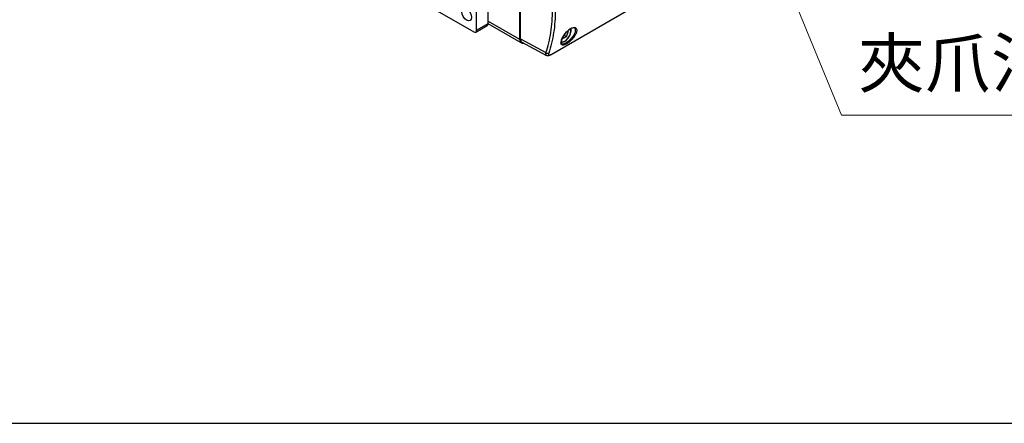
# Model space of a CAD drawing. Header units: inches. Extents: x 0 to 5766, y -2164 to 1330.
# Tile 21 of 210: x 1633 to 1876, y 360 to 460. Entities that reach past the tile are written whole.
import ezdxf

# ---------------------------------------------------------------- set-up
doc = ezdxf.new("R2010")
doc.units = ezdxf.units.IN
doc.header["$MEASUREMENT"] = 0
for name, color, linetype, lineweight in [('AM_5', 3, 'Continuous', 15), ('可見 (ISO)', 7, 'Continuous', 25), ('窄部可見 (ISO)', 7, 'Continuous', 25)]:
    doc.layers.add(name, color=color, linetype=linetype, lineweight=lineweight)
doc.styles.get("Standard").update_dxf_attribs({"font": 'arial.ttf'})

# ---------------------------------------------------------------- blocks, each defined once
blk = doc.blocks.new('*S422')
at = {"layer": 'AM_5'}
for p, q in [((1842.37, 409.37), (1822.26, 458.47)), ((1916.57, 409.37), (1842.37, 409.37))]:
    blk.add_line(p, q, dxfattribs=at)
at = {"layer": 'AM_5', "linetype": 'Continuous'}
blk.add_trace([(1824.12, 459.23), (1820.41, 457.72), (1817.72, 469.58)], dxfattribs=at)
at = {"layer": 'AM_5', "color": 2, "insert": (1846.54, 414.9), "char_height": 12, "attachment_point": 7}
blk.add_mtext('{\\fPMingLiU|b0|i0|c136|p18;夾爪法蘭}', dxfattribs=at)

msp = doc.modelspace()

# ---------------------------------------------------------------- linework, layer by layer
msp.add_line((1139.383, 360.298), (1939.424, 360.298))
at = {"layer": '可見 (ISO)'}
for p, q in [((1748.896, 458.875), (1748.896, 481.736)), ((1746.068, 457.242), (1746.068, 480.103)), ((1756.698, 478.212), (1756.698, 455.024)), ((1756.874, 455.126), (1756.874, 478.314)), ((1804.869, 474.553), (1764.357, 451.163)), ((1726.976, 467.448), (1745.361, 456.833)), ((1765.397, 459.483), (1765.398, 459.483)), ((1745.861, 456.784), (1748.689, 458.417)), ((1757.112, 454.108), (1748.896, 458.851)), ((1768.529, 457.063), (1768.529, 457.063)), ((1768.542, 457.045), (1768.705, 456.813)), ((1769.359, 457.682), (1769.359, 457.682)), ((1767.453, 455.254), (1767.32, 455.443)), ((1768.288, 455.737), (1767.453, 455.254)), ((1767.704, 456.075), (1768.288, 455.737)), ((1768.288, 455.737), (1768.705, 456.813)), ((1768.432, 456.971), (1768.432, 456.971)), ((1768.452, 456.959), (1768.705, 456.813)), ((1757.252, 454.316), (1763.346, 451.039)), ((1764.574, 454.043), (1764.574, 454.043))]:
    msp.add_line(p, q, dxfattribs=at)
msp.add_ellipse((1743.593, 461.12), major_axis=(-0.85, 1.472), ratio=0.5773503, dxfattribs=at)
for centre, major_axis, ratio, start_param, end_param in [((1745.361, 457.65), (0.5, -0.866), 0.5773503, 5.4977871, 7.0685835), ((1748.189, 459.283), (0.5, -0.866), 0.5773503, 0, 0.7853982), ((1758.112, 455.84), (-1, -1.732), 0.5773503, 5.4977871, 6.805838), ((1758.112, 455.841), (0.875, 1.516), 0.5771744, 2.3563468, 3.1590406)]:
    msp.add_ellipse(centre, major_axis=major_axis, ratio=ratio, start_param=start_param, end_param=end_param, dxfattribs=at)
for points, knots in [([(1768.66, 457.151), (1768.47, 456.985), (1768.28, 456.794), (1768.019, 456.492), (1767.935, 456.388), (1767.814, 456.228), (1767.774, 456.174), (1767.72, 456.098), (1767.706, 456.078), (1767.649, 455.995), (1767.607, 455.933), (1767.447, 455.682), (1767.341, 455.493), (1767.149, 455.094), (1767.069, 454.883), (1766.971, 454.518), (1766.952, 454.356), (1766.965, 454.121), (1766.994, 454.043), (1767.045, 453.978), (1767.062, 453.963), (1767.084, 453.95)], [0, 0, 0, 0, 0.08013009, 0.08013009, 0.11997644, 0.11997644, 0.14050862, 0.14050862, 0.14820295, 0.14820295, 0.17130614, 0.17130614, 0.24115702, 0.24115702, 0.32601269, 0.32601269, 0.41010386, 0.41010386, 0.49046568, 0.49046568, 0.52713931, 0.52713931, 0.52713931, 0.52713931]), ([(1766.958, 454.328), (1766.991, 454.323), (1767.025, 454.319), (1767.214, 454.31), (1767.376, 454.338), (1767.714, 454.458), (1767.89, 454.554), (1768.232, 454.806), (1768.398, 454.962), (1768.703, 455.315), (1768.842, 455.512), (1769.08, 455.929), (1769.179, 456.148), (1769.327, 456.588), (1769.376, 456.808), (1769.418, 457.23), (1769.411, 457.431), (1769.372, 457.624), (1769.37, 457.635), (1769.367, 457.647)], [3.0988819, 3.0988819, 3.0988819, 3.0988819, 3.1673159, 3.1673159, 3.4738589, 3.4738589, 3.8003514, 3.8003514, 4.1296967, 4.1296967, 4.4575042, 4.4575042, 4.7846278, 4.7846278, 5.112502, 5.112502, 5.4418902, 5.4418902, 5.4631618, 5.4631618, 5.4631618, 5.4631618]), ([(1770.275, 457.797), (1770.229, 457.822), (1770.17, 457.84), (1769.97, 457.858), (1769.794, 457.829), (1769.441, 457.692), (1769.268, 457.6), (1768.949, 457.388), (1768.803, 457.276), (1768.66, 457.151)], [0, 0, 0, 0, 0.05342441, 0.05342441, 0.14656763, 0.14656763, 0.22118128, 0.22118128, 0.28144231, 0.28144231, 0.28144231, 0.28144231]), ([(1764.357, 451.163), (1764.222, 451.085), (1764.089, 451.025), (1763.878, 450.969), (1763.801, 450.957), (1763.661, 450.953), (1763.599, 450.957), (1763.472, 450.984), (1763.407, 451.006), (1763.346, 451.039)], [0, 0, 0, 0, 0.05343962, 0.05343962, 0.08334515, 0.08334515, 0.10697224, 0.10697224, 0.13166317, 0.13166317, 0.13166317, 0.13166317])]:
    msp.add_open_spline(points, degree=3, knots=knots, dxfattribs=at)
msp.add_open_spline([(1767.084, 453.95), (1767.084, 453.95), (1767.084, 453.95), (1767.084, 453.949)], degree=3, dxfattribs=at)
at = {"layer": '窄部可見 (ISO)'}
for p, q in [((1764.44, 451.266), (1804.857, 474.601)), ((1748.896, 459.528), (1756.698, 455.024)), ((1746.068, 457.242), (1748.896, 458.875)), ((1765.383, 459.279), (1765.383, 459.279)), ((1756.874, 455.126), (1756.698, 455.024)), ((1756.874, 455.126), (1763.186, 451.731))]:
    msp.add_line(p, q, dxfattribs=at)
for centre, major_axis, ratio, start_param, end_param in [((1767.87, 456.33), (-1.062, -1.84), 0.5773503, 0.1394849, 2.6211891), ((1768.529, 457.302), (0.131, -0.151), 0.3156442, 0, 0.4877535), ((1768.79, 454.467), (0.126, -0.155), 0.2915469, 0.3897671, 2.2486364), ((1763.534, 451.939), (0.473, -0.162), 0.7249162, 4.1626335, 5.7168389), ((1764.107, 451.596), (0.25, -0.433), 0.5773503, 0, 0.4403731)]:
    msp.add_ellipse(centre, major_axis=major_axis, ratio=ratio, start_param=start_param, end_param=end_param, dxfattribs=at)
for points, knots in [([(1763.186, 451.731), (1763.718, 453.283), (1764.121, 454.953), (1764.659, 458.492), (1764.795, 460.36), (1764.795, 464.248), (1764.659, 466.267), (1764.121, 470.406), (1763.718, 472.526), (1763.186, 474.67)], [2.82594328, 2.82594328, 2.82594328, 2.82594328, 2.98376797, 2.98376797, 3.14159265, 3.14159265, 3.29941734, 3.29941734, 3.45724203, 3.45724203, 3.45724203, 3.45724203]), ([(1763.87, 474.811), (1764.407, 472.643), (1764.814, 470.499), (1765.086, 468.407), (1765.359, 466.314), (1765.495, 464.273), (1765.495, 462.308), (1765.495, 460.343), (1765.359, 458.454), (1765.086, 456.665), (1764.814, 454.876), (1764.407, 453.187), (1763.87, 451.618)], [2.82594328, 2.82594328, 2.82594328, 2.82594328, 2.98376797, 2.98376797, 2.98376797, 3.14159265, 3.14159265, 3.14159265, 3.29941734, 3.29941734, 3.29941734, 3.45724203, 3.45724203, 3.45724203, 3.45724203]), ([(1768.924, 454.337), (1768.792, 454.229), (1768.657, 454.129), (1768.397, 453.953), (1768.27, 453.877), (1768.024, 453.748), (1767.906, 453.696), (1767.688, 453.621), (1767.585, 453.596), (1767.4, 453.576), (1767.318, 453.58), (1767.173, 453.615), (1767.111, 453.647), (1766.96, 453.779), (1766.904, 453.92), (1766.885, 454.283), (1766.921, 454.508), (1767.04, 454.882), (1767.091, 455.015), (1767.213, 455.289), (1767.283, 455.429), (1767.443, 455.713), (1767.533, 455.86), (1767.727, 456.147), (1767.831, 456.288), (1768.054, 456.566), (1768.172, 456.702), (1768.414, 456.956), (1768.539, 457.076), (1768.667, 457.188)], [0.007999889, 0.007999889, 0.007999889, 0.007999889, 0.0085382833, 0.0085382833, 0.0090766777, 0.0090766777, 0.009615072, 0.009615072, 0.0101534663, 0.0101534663, 0.0106918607, 0.0106918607, 0.011230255, 0.011230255, 0.0123070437, 0.0123070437, 0.0133838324, 0.0133838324, 0.0139222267, 0.0139222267, 0.014460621, 0.014460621, 0.0149990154, 0.0149990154, 0.0155374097, 0.0155374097, 0.016075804, 0.016075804, 0.0166141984, 0.0166141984, 0.0166141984, 0.0166141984]), ([(1768.667, 457.188), (1768.796, 457.3), (1768.924, 457.401), (1769.182, 457.581), (1769.311, 457.659), (1769.559, 457.786), (1769.678, 457.835), (1769.906, 457.906), (1770.015, 457.927), (1770.312, 457.945), (1770.477, 457.897), (1770.652, 457.748), (1770.699, 457.684), (1770.767, 457.535), (1770.788, 457.449), (1770.805, 457.258), (1770.8, 457.152), (1770.765, 456.928), (1770.736, 456.809), (1770.609, 456.431), (1770.477, 456.163), (1770.218, 455.747), (1770.122, 455.61), (1769.916, 455.337), (1769.803, 455.199), (1769.566, 454.934), (1769.443, 454.807), (1769.189, 454.563), (1769.056, 454.445), (1768.924, 454.337)], [0.0166141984, 0.0166141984, 0.0166141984, 0.0166141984, 0.0171522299, 0.0171522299, 0.0176902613, 0.0176902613, 0.0182282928, 0.0182282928, 0.0187663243, 0.0187663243, 0.0198423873, 0.0198423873, 0.0203804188, 0.0203804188, 0.0209184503, 0.0209184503, 0.0214564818, 0.0214564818, 0.0219945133, 0.0219945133, 0.0230705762, 0.0230705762, 0.0236086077, 0.0236086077, 0.0241466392, 0.0241466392, 0.0246846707, 0.0246846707, 0.0252227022, 0.0252227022, 0.0252227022, 0.0252227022]), ([(1768.746, 454.593), (1768.857, 454.681), (1768.968, 454.777), (1769.183, 454.976), (1769.287, 455.079), (1769.489, 455.292), (1769.588, 455.404), (1769.772, 455.626), (1769.858, 455.738), (1770.017, 455.963), (1770.091, 456.077), (1770.222, 456.299), (1770.279, 456.408), (1770.377, 456.621), (1770.418, 456.726), (1770.481, 456.925), (1770.504, 457.019), (1770.529, 457.198), (1770.532, 457.283), (1770.519, 457.436), (1770.503, 457.505), (1770.452, 457.627), (1770.417, 457.681), (1770.344, 457.753), (1770.311, 457.777), (1770.275, 457.797)], [0.0084918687, 0.0084918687, 0.0084918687, 0.0084918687, 0.0089360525, 0.0089360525, 0.0093802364, 0.0093802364, 0.0098244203, 0.0098244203, 0.0102686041, 0.0102686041, 0.010712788, 0.010712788, 0.0111569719, 0.0111569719, 0.0116011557, 0.0116011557, 0.0120453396, 0.0120453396, 0.0124895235, 0.0124895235, 0.0129337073, 0.0129337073, 0.0133778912, 0.0133778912, 0.0136681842, 0.0136681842, 0.0136681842, 0.0136681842]), ([(1767.084, 453.949), (1767.105, 453.936), (1767.129, 453.926), (1767.154, 453.917), (1767.208, 453.898), (1767.269, 453.889), (1767.339, 453.89), (1767.408, 453.891), (1767.486, 453.903), (1767.57, 453.924), (1767.654, 453.946), (1767.743, 453.978), (1767.839, 454.019), (1767.935, 454.061), (1768.037, 454.113), (1768.141, 454.173)], [0.0056845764, 0.0056845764, 0.0056845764, 0.0056845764, 0.0058904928, 0.0058904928, 0.0058904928, 0.0063346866, 0.0063346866, 0.0063346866, 0.0067788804, 0.0067788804, 0.0067788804, 0.0072230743, 0.0072230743, 0.0072230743, 0.0076672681, 0.0076672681, 0.0076672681, 0.0076672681]), ([(1768.141, 454.173), (1768.237, 454.229), (1768.336, 454.292), (1768.54, 454.432), (1768.643, 454.51), (1768.746, 454.593)], [0.00766726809, 0.00766726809, 0.00766726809, 0.00766726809, 0.00807956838, 0.00807956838, 0.00849186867, 0.00849186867, 0.00849186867, 0.00849186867]), ([(1763.346, 451.039), (1763.341, 451.042), (1763.335, 451.045), (1763.33, 451.048), (1763.329, 451.049), (1763.327, 451.05), (1763.326, 451.051), (1763.244, 451.103), (1763.19, 451.19), (1763.166, 451.304), (1763.154, 451.362), (1763.15, 451.429), (1763.153, 451.5), (1763.157, 451.572), (1763.167, 451.649), (1763.186, 451.731)], [0.0013452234, 0.0013452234, 0.0013452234, 0.0013452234, 0.0013883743, 0.0013883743, 0.0013883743, 0.0014005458, 0.0014005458, 0.0014005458, 0.0020825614, 0.0020825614, 0.0020825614, 0.002429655, 0.002429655, 0.002429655, 0.0027767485, 0.0027767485, 0.0027767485, 0.0027767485]), ([(1763.87, 451.618), (1763.831, 451.507), (1763.815, 451.41), (1763.825, 451.254), (1763.853, 451.194), (1763.953, 451.126), (1764.026, 451.116), (1764.163, 451.142), (1764.215, 451.158), (1764.322, 451.202), (1764.379, 451.231), (1764.44, 451.266)], [0, 0, 0, 0, 0.000507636, 0.000507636, 0.001015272, 0.001015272, 0.001522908, 0.001522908, 0.001776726, 0.001776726, 0.002030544, 0.002030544, 0.002030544, 0.002030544])]:
    msp.add_open_spline(points, degree=3, knots=knots, dxfattribs=at)

# ---------------------------------------------------------------- block references
at = {"layer": 'AM_5'}
msp.add_blockref('*S422', (-6.22, 26.947), dxfattribs=at)

doc.saveas('drawing.dxf')
